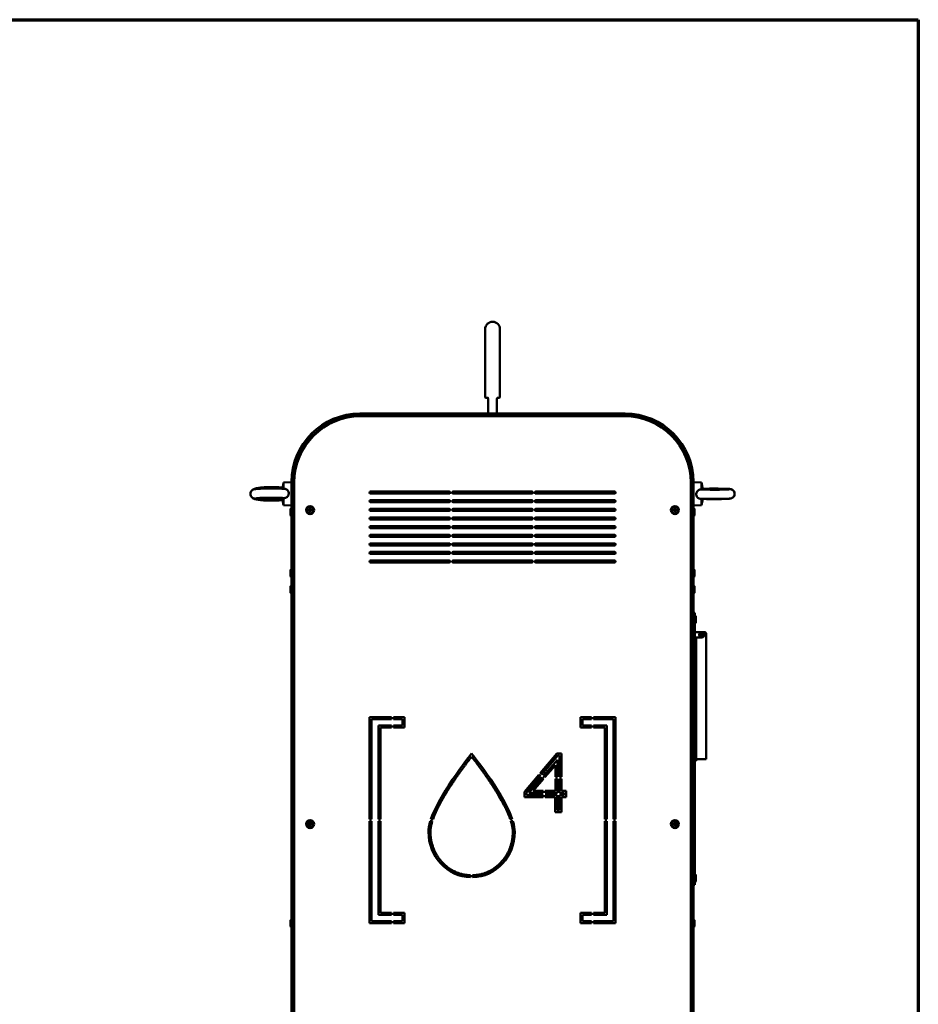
# Model space of a CAD drawing. Header units: millimetres. Extents: x 90 to 4401, y 90 to 14724.
# Tile 17 of 17: x 3010 to 4365, y 1575 to 3060. Entities that reach past the tile are written whole.
import ezdxf

# ---------------------------------------------------------------- set-up
doc = ezdxf.new("R2010")
doc.units = ezdxf.units.MM
doc.header["$LTSCALE"] = 15
doc.layers.add('Cadre (ISO)', color=7, linetype='Continuous', lineweight=70)
doc.layers.add('Visible (ISO)', color=7, linetype='Continuous', lineweight=50)

# ---------------------------------------------------------------- blocks, each defined once
blk = doc.blocks.new('Cadres AQUA4D Border')
at = {"layer": 'Cadre (ISO)'}
for p, q in [((6, 204), (291, 204)), ((291, 204), (291, 6))]:
    blk.add_line(p, q, dxfattribs=at)

msp = doc.modelspace()

# ---------------------------------------------------------------- linework, layer by layer
at = {"layer": 'Visible (ISO)'}
for p, q in [((3711.8, 2593.2), (3711.8, 2491.3)), ((3734.3, 2491.3), (3734.3, 2593.2)), ((3715.1, 2489.8), (3713.3, 2489.8)), ((3715.1, 2489.8), (3715.2, 2489.8)), ((3715.2, 2489.8), (3716, 2489.8)), ((3716.3, 2488.3), (3716.3, 2465.9)), ((3729.8, 2488.3), (3729.8, 2465.9)), ((3730.2, 2489.8), (3730.9, 2489.8)), ((3730.9, 2489.8), (3731.1, 2489.8)), ((3732.8, 2489.8), (3731.1, 2489.8)), ((3523.1, 2465.9), (3923.1, 2465.9)), ((3523.1, 2462.9), (3923.1, 2462.9)), ((3524.1, 2461.9), (3922.1, 2461.9)), ((3716.3, 2462.9), (3716.3, 2461.9)), ((3729.8, 2462.9), (3729.8, 2461.9)), ((3406.2, 2352.7), (3408.1, 2361.8)), ((3408.1, 2361.8), (3420.1, 2362.4)), ((3408.1, 2352.6), (3408.1, 2361.8)), ((3420.1, 2212.9), (3420.1, 2362.9)), ((3423.1, 2212.9), (3423.1, 2362.9)), ((3424.1, 1168.9), (3424.1, 2361.9)), ((4022.1, 2361.9), (4022.1, 1168.9)), ((4023.1, 2362.9), (4023.1, 2212.9)), ((4026.1, 2362.9), (4026.1, 2212.9)), ((4038.1, 2361.8), (4026.1, 2362.4)), ((4038.1, 2361.8), (4038.1, 2351.4)), ((4040.2, 2351.3), (4038.1, 2361.8)), ((3424.1, 2359.9), (3423.1, 2359.9)), ((3539.2, 2348.2), (3657.8, 2348.2)), ((3663.8, 2348.2), (3782.4, 2348.2)), ((3788.4, 2348.2), (3907, 2348.2)), ((4023.1, 2359.9), (4022.1, 2359.9)), ((3405.9, 2338.7), (3408.1, 2328)), ((3408.1, 2328), (3408.1, 2338.6)), ((3657.8, 2345.2), (3539.2, 2345.2)), ((3539.2, 2335.2), (3657.8, 2335.2)), ((3657.8, 2332.2), (3539.2, 2332.2)), ((3782.4, 2345.2), (3663.8, 2345.2)), ((3663.8, 2335.2), (3782.4, 2335.2)), ((3782.4, 2332.2), (3663.8, 2332.2)), ((3907, 2345.2), (3788.4, 2345.2)), ((3788.4, 2335.2), (3907, 2335.2)), ((3907, 2332.2), (3788.4, 2332.2)), ((4038.1, 2337.4), (4038.1, 2328)), ((4040, 2337.3), (4038.1, 2328)), ((3408.1, 2328), (3420.1, 2327.4)), ((3418.5, 2322.4), (3420.1, 2323.4)), ((3418.5, 2312.4), (3418.5, 2322.4)), ((3539.2, 2322.2), (3657.8, 2322.2)), ((3657.8, 2319.2), (3539.2, 2319.2)), ((3663.8, 2322.2), (3782.4, 2322.2)), ((3782.4, 2319.2), (3663.8, 2319.2)), ((3788.4, 2322.2), (3907, 2322.2)), ((3907, 2319.2), (3788.4, 2319.2)), ((4038.1, 2328), (4026.1, 2327.4)), ((4027.7, 2322.4), (4026.1, 2323.4)), ((4027.7, 2322.4), (4027.7, 2312.4)), ((3418.5, 2312.4), (3420.1, 2311.4)), ((3539.2, 2309.2), (3657.8, 2309.2)), ((3657.8, 2306.2), (3539.2, 2306.2)), ((3663.8, 2309.2), (3782.4, 2309.2)), ((3782.4, 2306.2), (3663.8, 2306.2)), ((3788.4, 2309.2), (3907, 2309.2)), ((3907, 2306.2), (3788.4, 2306.2)), ((4027.7, 2312.4), (4026.1, 2311.4)), ((3539.2, 2296.2), (3657.8, 2296.2)), ((3657.8, 2293.2), (3539.2, 2293.2)), ((3663.8, 2296.2), (3782.4, 2296.2)), ((3782.4, 2293.2), (3663.8, 2293.2)), ((3788.4, 2296.2), (3907, 2296.2)), ((3907, 2293.2), (3788.4, 2293.2)), ((3539.2, 2283.2), (3657.8, 2283.2)), ((3657.8, 2280.2), (3539.2, 2280.2)), ((3663.8, 2283.2), (3782.4, 2283.2)), ((3782.4, 2280.2), (3663.8, 2280.2)), ((3788.4, 2283.2), (3907, 2283.2)), ((3907, 2280.2), (3788.4, 2280.2)), ((3539.2, 2270.2), (3657.8, 2270.2)), ((3657.8, 2267.2), (3539.2, 2267.2)), ((3539.2, 2257.2), (3657.8, 2257.2)), ((3663.8, 2270.2), (3782.4, 2270.2)), ((3782.4, 2267.2), (3663.8, 2267.2)), ((3663.8, 2257.2), (3782.4, 2257.2)), ((3788.4, 2270.2), (3907, 2270.2)), ((3907, 2267.2), (3788.4, 2267.2)), ((3788.4, 2257.2), (3907, 2257.2)), ((3657.8, 2254.2), (3539.2, 2254.2)), ((3539.2, 2244.2), (3657.8, 2244.2)), ((3782.4, 2254.2), (3663.8, 2254.2)), ((3663.8, 2244.2), (3782.4, 2244.2)), ((3907, 2254.2), (3788.4, 2254.2)), ((3788.4, 2244.2), (3907, 2244.2)), ((3418.5, 2230.4), (3420.1, 2231.4)), ((3418.5, 2220.4), (3418.5, 2230.4)), ((3657.8, 2241.2), (3539.2, 2241.2)), ((3782.4, 2241.2), (3663.8, 2241.2)), ((3907, 2241.2), (3788.4, 2241.2)), ((4027.7, 2230.4), (4026.1, 2231.4)), ((4027.7, 2230.4), (4027.7, 2220.4)), ((3418.5, 2220.4), (3420.1, 2219.4)), ((3420.1, 2212.9), (3423.1, 2212.9)), ((3423.1, 2212.9), (3420.1, 2212.9)), ((3420.1, 2212.9), (3420.1, 1218.9)), ((3423.1, 1218.9), (3423.1, 2212.9)), ((4023.1, 1218.9), (4023.1, 2212.9)), ((4023.1, 2212.9), (4026.1, 2212.9)), ((4026.1, 2212.9), (4023.1, 2212.9)), ((4027.7, 2220.4), (4026.1, 2219.4)), ((4026.1, 1218.9), (4026.1, 2212.9)), ((3418.5, 2205.4), (3420.1, 2206.4)), ((3418.5, 2195.4), (3418.5, 2205.4)), ((4027.7, 2205.4), (4026.1, 2206.4)), ((4027.7, 2205.4), (4027.7, 2195.4)), ((3418.5, 2195.4), (3420.1, 2194.4)), ((4027.7, 2195.4), (4026.1, 2194.4)), ((4028.1, 2165.4), (4026.1, 2165.4)), ((4028.1, 2165.4), (4028.1, 2160.4)), ((4029.7, 2160.4), (4028.1, 2161.4)), ((4028.1, 1760.4), (4028.1, 2160.4)), ((4029.7, 2160.4), (4029.7, 2150.4)), ((4029.7, 2150.4), (4028.1, 2149.4)), ((4028.1, 2136.4), (4038.6, 2136.4)), ((4038.6, 2128.4), (4028.1, 2128.4)), ((4030.2, 1958.3), (4030.2, 2128.4)), ((4040.2, 2136.4), (4038.6, 2136.4)), ((4042.2, 2136.4), (4040.2, 2136.4)), ((4042.1, 2134.9), (4042.2, 2134.9)), ((4042.2, 2134.1), (4042.2, 2134.4)), ((4045.2, 2131.4), (4042.5, 2131.4)), ((4043.7, 2133.4), (4043.7, 2131.4)), ((4045.2, 2133.4), (4045.2, 2131.4)), ((4045.2, 2131.4), (4045.2, 1944.9)), ((3537.7, 2008.2), (3570.7, 2008.2)), ((3537.7, 1854.3), (3537.7, 2008.2)), ((3540.7, 2005.2), (3540.7, 1854.3)), ((3570.7, 2005.2), (3540.7, 2005.2)), ((3540.7, 2005.2), (3540.7, 2005.2)), ((3540.7, 2005.2), (3540.7, 1854.3)), ((3570.7, 2008.2), (3570.7, 2005.2)), ((3570.7, 2008.2), (3570.7, 2005.2)), ((3573.7, 2005.2), (3573.7, 2008.2)), ((3573.7, 2008.2), (3590.4, 2008.2)), ((3587.4, 2005.2), (3573.7, 2005.2)), ((3587.4, 1995.5), (3587.4, 2005.2)), ((3590.4, 2008.2), (3590.4, 1992.5)), ((3590.4, 2008.2), (3590.4, 1992.5)), ((3855.8, 2008.2), (3872.5, 2008.2)), ((3855.8, 1992.5), (3855.8, 2008.2)), ((3858.8, 2005.2), (3858.8, 1995.5)), ((3872.5, 2005.2), (3858.8, 2005.2)), ((3858.8, 2005.2), (3858.8, 2005.2)), ((3858.8, 2005.2), (3858.8, 1995.5)), ((3872.5, 2008.2), (3872.5, 2005.2)), ((3872.5, 2008.2), (3872.5, 2005.2)), ((3875.5, 2005.2), (3875.5, 2008.2)), ((3875.5, 2008.2), (3908.5, 2008.2)), ((3905.5, 2005.2), (3875.5, 2005.2)), ((3905.5, 1854.3), (3905.5, 2005.2)), ((3908.5, 2008.2), (3908.5, 1854.3)), ((3908.5, 2008.2), (3908.5, 1854.3)), ((3551, 1995.5), (3570.7, 1995.5)), ((3551, 1854.3), (3551, 1995.5)), ((3554, 1992.5), (3554, 1854.3)), ((3570.7, 1992.5), (3554, 1992.5)), ((3554, 1992.5), (3554, 1992.5)), ((3554, 1992.5), (3554, 1854.3)), ((3570.7, 1995.5), (3570.7, 1992.5)), ((3570.7, 1995.5), (3570.7, 1992.5)), ((3573.7, 1995.5), (3587.4, 1995.5)), ((3573.7, 1992.5), (3573.7, 1995.5)), ((3590.4, 1992.5), (3573.7, 1992.5)), ((3872.5, 1992.5), (3855.8, 1992.5)), ((3858.8, 1995.5), (3872.5, 1995.5)), ((3858.8, 1995.5), (3858.8, 1995.5)), ((3872.5, 1995.5), (3872.5, 1992.5)), ((3872.5, 1995.5), (3872.5, 1992.5)), ((3875.5, 1995.5), (3895.2, 1995.5)), ((3875.5, 1992.5), (3875.5, 1995.5)), ((3892.2, 1992.5), (3875.5, 1992.5)), ((3892.2, 1854.3), (3892.2, 1992.5)), ((3895.2, 1995.5), (3895.2, 1854.3)), ((3895.2, 1995.5), (3895.2, 1854.3)), ((3687.2, 1947.6), (3691.6, 1953.1)), ((3691.6, 1948.3), (3689.5, 1945.7)), ((3691.6, 1953.1), (3695.9, 1947.6)), ((3693.6, 1945.8), (3691.6, 1948.3)), ((3795, 1923.5), (3820.2, 1953.1)), ((3821.6, 1950.1), (3797.3, 1921.5)), ((3820.2, 1953.1), (3827.3, 1953.1)), ((3824.3, 1950.1), (3821.6, 1950.1)), ((3824.3, 1917.9), (3824.3, 1950.1)), ((3827.3, 1953.1), (3827.3, 1917.9)), ((4030.2, 1958.4), (4028.1, 1958.4)), ((4030.2, 1958.3), (4030.2, 1955.4)), ((4030.2, 1945.4), (4030.2, 1955.4)), ((4030.2, 1945.4), (4030.2, 1942.4)), ((3799.7, 1919.5), (3820.8, 1943.9)), ((3817.8, 1935.8), (3802, 1917.5)), ((3817.8, 1917.9), (3817.8, 1935.8)), ((3820.8, 1943.9), (3820.8, 1917.9)), ((4030.2, 1942.4), (4028.1, 1942.4)), ((4042.2, 1944.9), (4032.2, 1944.9)), ((4042.2, 1944.9), (4045.2, 1944.9)), ((3771.2, 1895.5), (3793.1, 1921.2)), ((3795.4, 1919.3), (3774.2, 1894.4)), ((3777.7, 1894), (3797.8, 1917.2)), ((3793.1, 1921.2), (3795.4, 1919.3)), ((3797.3, 1921.5), (3795, 1923.5)), ((3797.8, 1917.2), (3800.1, 1915.3)), ((3802, 1917.5), (3799.7, 1919.5)), ((3820.8, 1917.9), (3817.8, 1917.9)), ((3827.3, 1917.9), (3824.3, 1917.9)), ((3658, 1901.4), (3656, 1903.8)), ((3657.7, 1906.4), (3659.7, 1904.1)), ((3661.5, 1906.7), (3659.4, 1909.1)), ((3661.2, 1911.7), (3663.2, 1909.3)), ((3800.1, 1915.3), (3784.3, 1897)), ((3817.8, 1914.9), (3820.8, 1914.9)), ((3817.8, 1897), (3817.8, 1914.9)), ((3820.8, 1914.9), (3820.8, 1894)), ((3824.3, 1914.9), (3827.3, 1914.9)), ((3824.3, 1894), (3824.3, 1914.9)), ((3827.3, 1914.9), (3827.3, 1897)), ((3646.6, 1887.4), (3646.6, 1888.5)), ((3649.4, 1887.4), (3646.6, 1887.4)), ((3647.7, 1890.4), (3651.2, 1890.4)), ((3653.4, 1894), (3649.9, 1894)), ((3651.7, 1897), (3655.2, 1897)), ((3771.2, 1887.4), (3771.2, 1895.5)), ((3799.5, 1887.4), (3771.2, 1887.4)), ((3774.2, 1894.4), (3774.2, 1890.4)), ((3774.2, 1890.4), (3799.5, 1890.4)), ((3799.5, 1894), (3777.7, 1894)), ((3784.3, 1897), (3799.5, 1897)), ((3799.5, 1897), (3799.5, 1894)), ((3799.5, 1890.4), (3799.5, 1887.4)), ((3802.5, 1897), (3817.8, 1897)), ((3802.5, 1894), (3802.5, 1897)), ((3820.8, 1894), (3802.5, 1894)), ((3802.5, 1890.4), (3820.3, 1890.4)), ((3802.5, 1887.4), (3802.5, 1890.4)), ((3817.3, 1887.4), (3802.5, 1887.4)), ((3817.3, 1865), (3817.3, 1887.4)), ((3820.3, 1890.4), (3820.3, 1868)), ((3830.9, 1894), (3824.3, 1894)), ((3824.3, 1890.4), (3830.9, 1890.4)), ((3824.3, 1868), (3824.3, 1890.4)), ((3827.3, 1897), (3833.9, 1897)), ((3833.9, 1887.5), (3827.3, 1887.4)), ((3827.3, 1887.4), (3827.3, 1865)), ((3830.9, 1890.4), (3830.9, 1894)), ((3833.9, 1897), (3833.9, 1887.5)), ((3827.3, 1865), (3817.3, 1865)), ((3820.3, 1868), (3824.3, 1868)), ((3540.7, 1854.3), (3537.7, 1854.3)), ((3537.7, 1851.3), (3540.7, 1851.3)), ((3537.7, 1697.5), (3537.7, 1851.3)), ((3540.7, 1851.3), (3540.7, 1700.5)), ((3540.7, 1851.3), (3540.7, 1700.5)), ((3554, 1854.3), (3551, 1854.3)), ((3551, 1851.3), (3554, 1851.3)), ((3551, 1710.1), (3551, 1851.3)), ((3554, 1851.3), (3554, 1713.1)), ((3554, 1851.3), (3554, 1713.1)), ((3629.3, 1851.3), (3632.5, 1851.3)), ((3633.5, 1854.3), (3630.3, 1854.3)), ((3752.8, 1854.3), (3749.7, 1854.3)), ((3750.7, 1851.3), (3753.8, 1851.3)), ((3895.2, 1854.3), (3892.2, 1854.3)), ((3895.2, 1854.3), (3892.2, 1854.3)), ((3892.2, 1851.3), (3895.2, 1851.3)), ((3892.2, 1713.1), (3892.2, 1851.3)), ((3895.2, 1851.3), (3895.2, 1710.1)), ((3895.2, 1851.3), (3895.2, 1710.1)), ((3908.5, 1854.3), (3905.5, 1854.3)), ((3908.5, 1854.3), (3905.5, 1854.3)), ((3905.5, 1851.3), (3908.5, 1851.3)), ((3905.5, 1700.5), (3905.5, 1851.3)), ((3908.5, 1851.3), (3908.5, 1697.5)), ((3908.5, 1851.3), (3908.5, 1697.5)), ((3690.1, 1769.6), (3690.1, 1766.6)), ((3693.1, 1766.6), (3693.1, 1769.6)), ((4029.7, 1770.4), (4028.1, 1771.4)), ((4029.7, 1770.4), (4029.7, 1760.4)), ((4026.1, 1755.4), (4028.1, 1755.4)), ((4028.1, 1760.4), (4028.1, 1755.4)), ((4029.7, 1760.4), (4028.1, 1759.4)), ((3570.7, 1710.1), (3551, 1710.1)), ((3554, 1713.1), (3570.7, 1713.1)), ((3554, 1713.1), (3554, 1713.1)), ((3570.7, 1713.1), (3570.7, 1710.1)), ((3570.7, 1713.1), (3570.7, 1710.1)), ((3573.7, 1710.1), (3573.7, 1713.1)), ((3573.7, 1713.1), (3590.4, 1713.1)), ((3587.4, 1710.1), (3573.7, 1710.1)), ((3587.4, 1700.5), (3587.4, 1710.1)), ((3590.4, 1713.1), (3590.4, 1697.5)), ((3590.4, 1713.1), (3590.4, 1697.5)), ((3855.8, 1713.1), (3872.5, 1713.1)), ((3855.8, 1697.5), (3855.8, 1713.1)), ((3858.8, 1710.1), (3858.8, 1700.5)), ((3872.5, 1710.1), (3858.8, 1710.1)), ((3858.8, 1710.1), (3858.8, 1710.1)), ((3858.8, 1710.1), (3858.8, 1700.5)), ((3872.5, 1713.1), (3872.5, 1710.1)), ((3872.5, 1713.1), (3872.5, 1710.1)), ((3875.5, 1710.1), (3875.5, 1713.1)), ((3875.5, 1713.1), (3892.2, 1713.1)), ((3895.2, 1710.1), (3875.5, 1710.1)), ((3418.5, 1702.1), (3420.1, 1703.1)), ((3418.5, 1692.1), (3418.5, 1702.1)), ((3570.7, 1697.5), (3537.7, 1697.5)), ((3540.7, 1700.5), (3570.7, 1700.5)), ((3540.7, 1700.5), (3540.7, 1700.5)), ((3570.7, 1700.5), (3570.7, 1697.5)), ((3570.7, 1700.5), (3570.7, 1697.5)), ((3573.7, 1700.5), (3587.4, 1700.5)), ((3573.7, 1697.5), (3573.7, 1700.5)), ((3590.4, 1697.5), (3573.7, 1697.5)), ((3872.5, 1697.5), (3855.8, 1697.5)), ((3858.8, 1700.5), (3872.5, 1700.5)), ((3858.8, 1700.5), (3858.8, 1700.5)), ((3872.5, 1700.5), (3872.5, 1697.5)), ((3872.5, 1700.5), (3872.5, 1697.5)), ((3875.5, 1700.5), (3905.5, 1700.5)), ((3875.5, 1697.5), (3875.5, 1700.5)), ((3908.5, 1697.5), (3875.5, 1697.5)), ((4027.7, 1702.1), (4026.1, 1703.1)), ((4027.7, 1702.1), (4027.7, 1692.1)), ((3418.5, 1692.1), (3420.1, 1691.1)), ((4027.7, 1692.1), (4026.1, 1691.1))]:
    msp.add_line(p, q, dxfattribs=at)
for centre, radius in [((3448.1, 2320.4), 6), ((3448.1, 2320.4), 5), ((3448.1, 2320.4), 1.8), ((3448.1, 2320.4), 1.5), ((3998.1, 2320.4), 6), ((3998.1, 2320.4), 5), ((3998.1, 2320.4), 1.8), ((3998.1, 2320.4), 1.5), ((4037.7, 2132.4), 3.17), ((4037.7, 2132.4), 0.96), ((3448.1, 1846.9), 6), ((3448.1, 1846.9), 5), ((3448.1, 1846.9), 1.8), ((3448.1, 1846.9), 1.5), ((3998.1, 1846.9), 6), ((3998.1, 1846.9), 5), ((3998.1, 1846.9), 1.8), ((3998.1, 1846.9), 1.5)]:
    msp.add_circle(centre, radius, dxfattribs=at)
for centre, radius, start, end in [((3723.1, 2593.2), 11.2, 0, 180), ((3713.3, 2491.3), 1.5, 180, 270), ((3714.8, 2488.3), 1.5, 0, 90), ((3731.3, 2488.3), 1.5, 90, 180), ((3732.8, 2491.3), 1.5, 270, 0), ((3523.1, 2362.9), 103, 90, 180), ((3923.1, 2362.9), 103, 0, 90), ((3523.1, 2362.9), 100, 90, 180), ((3524.1, 2361.9), 100, 90, 180), ((3922.1, 2361.9), 100, 0, 90), ((3923.1, 2362.9), 100, 0, 90), ((3539.2, 2346.7), 1.5, 90, 270), ((3657.8, 2346.7), 1.5, 270, 90), ((3657.8, 2346.7), 1.5, 270, 90), ((3663.8, 2346.7), 1.5, 90, 270), ((3663.8, 2346.7), 1.5, 90, 270), ((3782.4, 2346.7), 1.5, 270, 90), ((3788.4, 2346.7), 1.5, 90, 270), ((3788.4, 2346.7), 1.5, 90, 270), ((3907, 2346.7), 1.5, 270, 90), ((3907, 2346.7), 1.5, 270, 90), ((3539.2, 2333.7), 1.5, 90, 270), ((3657.8, 2333.7), 1.5, 270, 90), ((3657.8, 2333.7), 1.5, 270, 90), ((3663.8, 2333.7), 1.5, 90, 270), ((3663.8, 2333.7), 1.5, 90, 270), ((3782.4, 2333.7), 1.5, 270, 90), ((3788.4, 2333.7), 1.5, 90, 270), ((3788.4, 2333.7), 1.5, 90, 270), ((3907, 2333.7), 1.5, 270, 90), ((3907, 2333.7), 1.5, 270, 90), ((3539.2, 2320.7), 1.5, 90, 270), ((3657.8, 2320.7), 1.5, 270, 90), ((3657.8, 2320.7), 1.5, 270, 90), ((3663.8, 2320.7), 1.5, 90, 270), ((3663.8, 2320.7), 1.5, 90, 270), ((3782.4, 2320.7), 1.5, 270, 90), ((3788.4, 2320.7), 1.5, 90, 270), ((3788.4, 2320.7), 1.5, 90, 270), ((3907, 2320.7), 1.5, 270, 90), ((3907, 2320.7), 1.5, 270, 90), ((3539.2, 2307.7), 1.5, 90, 270), ((3657.8, 2307.7), 1.5, 270, 90), ((3657.8, 2307.7), 1.5, 270, 90), ((3663.8, 2307.7), 1.5, 90, 270), ((3663.8, 2307.7), 1.5, 90, 270), ((3782.4, 2307.7), 1.5, 270, 90), ((3788.4, 2307.7), 1.5, 90, 270), ((3788.4, 2307.7), 1.5, 90, 270), ((3907, 2307.7), 1.5, 270, 90), ((3907, 2307.7), 1.5, 270, 90), ((3539.2, 2294.7), 1.5, 90, 270), ((3657.8, 2294.7), 1.5, 270, 90), ((3657.8, 2294.7), 1.5, 270, 90), ((3663.8, 2294.7), 1.5, 90, 270), ((3663.8, 2294.7), 1.5, 90, 270), ((3782.4, 2294.7), 1.5, 270, 90), ((3788.4, 2294.7), 1.5, 90, 270), ((3788.4, 2294.7), 1.5, 90, 270), ((3907, 2294.7), 1.5, 270, 90), ((3907, 2294.7), 1.5, 270, 90), ((3539.2, 2281.7), 1.5, 90, 270), ((3657.8, 2281.7), 1.5, 270, 90), ((3657.8, 2281.7), 1.5, 270, 90), ((3663.8, 2281.7), 1.5, 90, 270), ((3663.8, 2281.7), 1.5, 90, 270), ((3782.4, 2281.7), 1.5, 270, 90), ((3788.4, 2281.7), 1.5, 90, 270), ((3788.4, 2281.7), 1.5, 90, 270), ((3907, 2281.7), 1.5, 270, 90), ((3907, 2281.7), 1.5, 270, 90), ((3539.2, 2268.7), 1.5, 90, 270), ((3539.2, 2255.7), 1.5, 90, 270), ((3657.8, 2268.7), 1.5, 270, 90), ((3657.8, 2268.7), 1.5, 270, 90), ((3657.8, 2255.7), 1.5, 270, 90), ((3657.8, 2255.7), 1.5, 270, 90), ((3663.8, 2268.7), 1.5, 90, 270), ((3663.8, 2268.7), 1.5, 90, 270), ((3663.8, 2255.7), 1.5, 90, 270), ((3663.8, 2255.7), 1.5, 90, 270), ((3782.4, 2268.7), 1.5, 270, 90), ((3782.4, 2255.7), 1.5, 270, 90), ((3788.4, 2268.7), 1.5, 90, 270), ((3788.4, 2268.7), 1.5, 90, 270), ((3788.4, 2255.7), 1.5, 90, 270), ((3788.4, 2255.7), 1.5, 90, 270), ((3907, 2268.7), 1.5, 270, 90), ((3907, 2268.7), 1.5, 270, 90), ((3907, 2255.7), 1.5, 270, 90), ((3907, 2255.7), 1.5, 270, 90), ((3539.2, 2242.7), 1.5, 90, 270), ((3657.8, 2242.7), 1.5, 270, 90), ((3657.8, 2242.7), 1.5, 270, 90), ((3663.8, 2242.7), 1.5, 90, 270), ((3663.8, 2242.7), 1.5, 90, 270), ((3782.4, 2242.7), 1.5, 270, 90), ((3788.4, 2242.7), 1.5, 90, 270), ((3788.4, 2242.7), 1.5, 90, 270), ((3907, 2242.7), 1.5, 270, 90), ((3907, 2242.7), 1.5, 270, 90), ((4038.6, 2132.4), 4, 270, 90), ((4040.2, 2134.4), 2, 0, 90), ((4042.2, 2133.4), 3, 0, 90), ((4042.2, 2133.4), 1.5, 0, 90), ((4032.2, 1946.9), 2, 180, 270)]:
    msp.add_arc(centre, radius, start, end, dxfattribs=at)
for points, knots in [([(3716.1, 2489.8), (3716.1, 2489.8), (3716.1, 2489.8), (3716.1, 2489.8), (3716.1, 2489.8), (3716.1, 2489.8), (3716.1, 2489.8), (3716.1, 2489.8), (3716.1, 2489.8), (3716.1, 2489.8), (3716.1, 2489.8), (3716, 2489.8), (3716, 2489.8), (3716, 2489.8), (3716, 2489.8), (3716, 2489.8)], [0.0197518, 0.0197518, 0.0197518, 0.0197518, 0.0216186, 0.0216186, 0.02513636, 0.02513636, 0.02894676, 0.02894676, 0.0312298, 0.0312298, 0.03356563, 0.03356563, 0.03933015, 0.03933015, 0.0412115, 0.0412115, 0.0412115, 0.0412115]), ([(3730.2, 2489.8), (3730.2, 2489.8), (3730.2, 2489.8), (3730.1, 2489.8), (3730.1, 2489.8), (3730.1, 2489.8), (3730.1, 2489.8), (3730.1, 2489.8), (3730.1, 2489.8), (3730.1, 2489.8), (3730.1, 2489.8), (3730.1, 2489.8), (3730.1, 2489.8), (3730.1, 2489.8)], [0, 0, 0, 0, 0.00229901, 0.00229901, 0.00950802, 0.00950802, 0.01357053, 0.01357053, 0.0172453, 0.0172453, 0.02090101, 0.02090101, 0.02141919, 0.02141919, 0.02141919, 0.02141919]), ([(3406.5, 2354.2), (3405.2, 2354.3), (3403.7, 2354.5), (3399.6, 2354.8), (3396.8, 2354.9), (3391.2, 2355), (3388.3, 2355), (3382.8, 2354.9), (3380.1, 2354.8), (3375, 2354.4), (3372.6, 2354.2), (3368.2, 2353.6), (3366.3, 2353.2), (3363.7, 2352.3), (3362.9, 2352.1), (3361.6, 2351.3), (3361.1, 2351), (3360, 2350), (3359.3, 2349.2), (3358.4, 2347.3), (3358.2, 2346.3), (3358, 2344.5), (3358.2, 2343.6), (3358.6, 2342), (3359, 2341.3), (3359.8, 2340), (3360.3, 2339.6), (3361.3, 2338.6), (3361.8, 2338.3), (3363.2, 2337.5), (3364, 2337.3), (3366.4, 2336.5), (3368.2, 2336.2), (3372.6, 2335.5), (3375.3, 2335.3), (3380.8, 2334.9), (3383.6, 2334.8), (3389.3, 2334.7), (3392.1, 2334.7), (3397.6, 2334.9), (3400.3, 2335), (3404.1, 2335.3), (3405.3, 2335.4), (3406.5, 2335.6)], [0.850792, 0.850792, 0.850792, 0.850792, 1.055998, 1.055998, 1.397555, 1.397555, 1.729925, 1.729925, 2.062154, 2.062154, 2.40256, 2.40256, 2.782169, 2.782169, 2.932352, 2.932352, 3.000494, 3.000494, 3.081785, 3.081785, 3.134061, 3.134061, 3.178601, 3.178601, 3.226168, 3.226168, 3.285269, 3.285269, 3.367908, 3.367908, 3.527074, 3.527074, 3.867779, 3.867779, 4.250727, 4.250727, 4.58983, 4.58983, 4.921756, 4.921756, 5.254547, 5.254547, 5.432393, 5.432393, 5.432393, 5.432393]), ([(3406.2, 2337.1), (3405.1, 2337), (3403.9, 2337), (3400.4, 2336.9), (3397.8, 2336.9), (3392.6, 2336.8), (3389.8, 2336.8), (3384.5, 2336.8), (3381.9, 2336.9), (3377, 2336.9), (3374.7, 2337), (3370.6, 2337.2), (3368.8, 2337.3), (3366.5, 2337.5), (3365.8, 2337.5), (3364.6, 2337.7), (3364.2, 2337.8), (3363.4, 2338), (3363.1, 2338.1), (3362.3, 2338.4), (3361.8, 2338.6), (3360.7, 2339.4), (3360.1, 2339.8), (3359, 2341.3), (3358.5, 2342.2), (3358.1, 2343.9), (3358, 2344.8), (3358.2, 2346.3), (3358.4, 2347), (3358.9, 2348.3), (3359.3, 2348.9), (3360.1, 2349.9), (3360.5, 2350.2), (3361.4, 2350.9), (3361.7, 2351.1), (3362.4, 2351.4), (3362.7, 2351.5), (3363.3, 2351.7), (3363.6, 2351.8), (3364.5, 2352), (3365, 2352.1), (3367, 2352.3), (3368.8, 2352.5), (3373, 2352.7), (3375.3, 2352.7), (3380.2, 2352.9), (3382.8, 2352.9), (3388.1, 2352.9), (3390.8, 2352.9), (3396.1, 2352.9), (3398.7, 2352.9), (3403.5, 2352.8), (3405.7, 2352.7), (3408.2, 2352.6), (3408.7, 2352.5), (3409.2, 2352.5)], [0.840228, 0.840228, 0.840228, 0.840228, 1.015072, 1.015072, 1.343391, 1.343391, 1.667903, 1.667903, 1.991967, 1.991967, 2.318074, 2.318074, 2.653035, 2.653035, 2.853145, 2.853145, 2.976894, 2.976894, 3.031604, 3.031604, 3.078832, 3.078832, 3.110166, 3.110166, 3.13088, 3.13088, 3.145786, 3.145786, 3.159991, 3.159991, 3.176479, 3.176479, 3.198524, 3.198524, 3.22835, 3.22835, 3.26561, 3.26561, 3.322499, 3.322499, 3.469059, 3.469059, 3.877132, 3.877132, 4.218119, 4.218119, 4.545271, 4.545271, 4.869526, 4.869526, 5.193747, 5.193747, 5.520689, 5.520689, 5.616568, 5.616568, 5.616568, 5.616568]), ([(3409.2, 2352.5), (3409.9, 2352.5), (3410.6, 2352.4), (3412.1, 2351.9), (3412.9, 2351.5), (3414.2, 2350.4), (3414.7, 2349.7), (3415.5, 2348.2), (3415.8, 2347.4), (3416, 2345.6), (3415.9, 2344.7), (3415.5, 2342.9), (3415.1, 2342.1), (3414.1, 2340.7), (3413.5, 2340.1), (3412.1, 2339.2), (3411.3, 2338.9), (3409.7, 2338.6), (3408.9, 2338.5), (3408.1, 2338.6)], [0.114953, 0.114953, 0.114953, 0.114953, 0.327328, 0.327328, 0.60163, 0.60163, 0.865103, 0.865103, 1.134426, 1.134426, 1.407768, 1.407768, 1.680591, 1.680591, 1.947033, 1.947033, 2.198039, 2.198039, 2.44213, 2.44213, 2.44213, 2.44213]), ([(4037.1, 2337.4), (4036.4, 2337.5), (4035.6, 2337.6), (4034, 2338.1), (4033.3, 2338.5), (4032, 2339.6), (4031.4, 2340.2), (4030.7, 2341.8), (4030.4, 2342.6), (4030.2, 2344.4), (4030.3, 2345.3), (4030.7, 2347.1), (4031.1, 2347.9), (4032.1, 2349.3), (4032.7, 2349.9), (4034.1, 2350.8), (4034.9, 2351.1), (4036.4, 2351.4), (4037.2, 2351.4), (4037.9, 2351.4)], [0.095746, 0.095746, 0.095746, 0.095746, 0.327328, 0.327328, 0.60163, 0.60163, 0.865103, 0.865103, 1.134426, 1.134426, 1.407768, 1.407768, 1.680591, 1.680591, 1.947033, 1.947033, 2.198039, 2.198039, 2.428163, 2.428163, 2.428163, 2.428163]), ([(4040, 2352.4), (4041.1, 2352.4), (4042.2, 2352.5), (4045.7, 2352.5), (4048.2, 2352.6), (4053.4, 2352.6), (4056.1, 2352.6), (4061.4, 2352.6), (4064, 2352.6), (4068.9, 2352.5), (4071.2, 2352.5), (4075.2, 2352.4), (4077, 2352.3), (4079.9, 2352.1), (4080.6, 2352.2), (4082.5, 2351.8), (4082.7, 2351.7), (4083.3, 2351.5), (4083.7, 2351.4), (4084.7, 2350.9), (4085.2, 2350.6), (4086.2, 2349.6), (4086.5, 2349.3), (4087.2, 2348.3), (4087.7, 2347.5), (4088.1, 2345.7), (4088.1, 2344.9), (4088, 2343.4), (4087.8, 2342.7), (4087.2, 2341.4), (4086.9, 2340.9), (4086, 2339.9), (4085.6, 2339.5), (4084.8, 2338.9), (4084.4, 2338.7), (4083.7, 2338.3), (4083.4, 2338.2), (4082.9, 2338.1), (4082.7, 2338), (4082.2, 2337.9), (4081.9, 2337.8), (4080.8, 2337.7), (4080, 2337.6), (4077.4, 2337.5), (4075.4, 2337.4), (4070.9, 2337.3), (4068.6, 2337.2), (4063.6, 2337.2), (4061, 2337.2), (4055.7, 2337.1), (4053, 2337.1), (4047.8, 2337.2), (4045.4, 2337.2), (4040.9, 2337.3), (4038.8, 2337.4), (4037.1, 2337.4)], [3.979943, 3.979943, 3.979943, 3.979943, 4.151288, 4.151288, 4.477043, 4.477043, 4.800152, 4.800152, 5.122915, 5.122915, 5.446997, 5.446997, 5.776728, 5.776728, 6.143025, 6.143025, 6.187561, 6.187561, 6.226549, 6.226549, 6.253087, 6.253087, 6.262193, 6.262193, 6.276285, 6.276285, 6.28634, 6.28634, 6.295991, 6.295991, 6.307276, 6.307276, 6.322698, 6.322698, 6.345009, 6.345009, 6.372399, 6.372399, 6.407951, 6.407951, 6.473297, 6.473297, 6.748464, 6.748464, 7.130335, 7.130335, 7.459707, 7.459707, 7.783664, 7.783664, 8.106408, 8.106408, 8.42958, 8.42958, 8.753902, 8.753902, 8.753902, 8.753902]), ([(4079.6, 2351.7), (4079.6, 2351.7), (4079.5, 2351.6), (4079.3, 2351.6), (4078.9, 2351.6), (4077.7, 2351.5), (4076.6, 2351.5), (4073.8, 2351.4), (4071.9, 2351.3), (4067.8, 2351.2), (4065.4, 2351.2), (4060.5, 2351.1), (4057.9, 2351.1), (4052.8, 2351.1), (4050.2, 2351.2), (4045.5, 2351.2), (4043.2, 2351.3), (4040, 2351.3), (4038.9, 2351.4), (4037.9, 2351.4)], [6.4864, 6.4864, 6.4864, 6.4864, 6.544725, 6.544725, 6.708792, 6.708792, 6.970308, 6.970308, 7.273982, 7.273982, 7.588007, 7.588007, 7.904784, 7.904784, 8.222056, 8.222056, 8.538296, 8.538296, 8.734451, 8.734451, 8.734451, 8.734451]), ([(4040, 2352.5), (4041.1, 2352.5), (4042.2, 2352.6), (4045.7, 2352.6), (4048.3, 2352.7), (4053.5, 2352.7), (4056.2, 2352.7), (4061.5, 2352.7), (4064.1, 2352.7), (4069, 2352.6), (4071.3, 2352.6), (4075.4, 2352.4), (4077.1, 2352.4), (4080.1, 2352.2), (4080.6, 2352.3), (4083, 2351.7), (4083.2, 2351.6), (4083.7, 2351.4), (4084.1, 2351.2), (4085.2, 2350.6), (4085.8, 2350.2), (4087, 2348.7), (4087.5, 2347.9), (4088, 2346.1), (4088.1, 2345.3), (4088, 2343.7), (4087.9, 2343), (4087.4, 2341.7), (4087, 2341.1), (4086.2, 2340.1), (4085.8, 2339.7), (4084.9, 2339), (4084.6, 2338.8), (4083.8, 2338.4), (4083.6, 2338.3), (4083, 2338.1), (4082.8, 2338), (4082.2, 2337.9), (4081.9, 2337.8), (4080.3, 2337.6), (4079.1, 2337.5), (4075.5, 2337.3), (4073.5, 2337.2), (4068.9, 2337.1), (4066.4, 2337.1), (4061.3, 2337), (4058.6, 2337), (4053.2, 2337), (4050.6, 2337), (4045.6, 2337.1), (4043.2, 2337.2), (4040.7, 2337.2), (4040.3, 2337.2), (4040, 2337.2)], [3.980619, 3.980619, 3.980619, 3.980619, 4.153138, 4.153138, 4.47982, 4.47982, 4.803434, 4.803434, 5.126661, 5.126661, 5.451457, 5.451457, 5.783001, 5.783001, 6.160194, 6.160194, 6.189797, 6.189797, 6.227742, 6.227742, 6.255383, 6.255383, 6.273134, 6.273134, 6.285211, 6.285211, 6.296405, 6.296405, 6.309147, 6.309147, 6.326128, 6.326128, 6.350213, 6.350213, 6.38012, 6.38012, 6.419796, 6.419796, 6.49533, 6.49533, 6.877451, 6.877451, 7.229764, 7.229764, 7.557757, 7.557757, 7.88168, 7.88168, 8.204847, 8.204847, 8.529119, 8.529119, 8.585752, 8.585752, 8.585752, 8.585752]), ([(3367, 2338.2), (3367, 2338.2), (3367, 2338.2), (3367.2, 2338.3), (3367.4, 2338.3), (3368.4, 2338.4), (3369.3, 2338.5), (3371.8, 2338.6), (3373.5, 2338.7), (3377.3, 2338.8), (3379.6, 2338.8), (3384.4, 2338.9), (3386.9, 2338.9), (3392, 2338.9), (3394.5, 2338.9), (3399.4, 2338.9), (3401.7, 2338.8), (3405.3, 2338.7), (3406.8, 2338.6), (3408.1, 2338.6)], [3.371337, 3.371337, 3.371337, 3.371337, 3.410966, 3.410966, 3.55338, 3.55338, 3.788576, 3.788576, 4.08099, 4.08099, 4.390976, 4.390976, 4.705877, 4.705877, 5.021907, 5.021907, 5.336899, 5.336899, 5.590704, 5.590704, 5.590704, 5.590704]), ([(3689.5, 1945.7), (3689.5, 1945.7), (3689.4, 1945.5), (3689.1, 1945.2), (3688.7, 1944.6), (3688.1, 1943.9), (3687.1, 1942.6), (3685.9, 1941.1), (3684.2, 1938.9), (3682.7, 1936.8), (3680.6, 1934), (3678.7, 1931.5), (3676.2, 1928.1), (3674.1, 1925.2), (3671.4, 1921.3), (3669.1, 1918.1), (3666.2, 1913.8), (3663.3, 1909.5), (3660.9, 1905.8), (3659.7, 1904)], [3.0284341, 3.0284341, 3.0284341, 3.0284341, 3.068916, 3.1093979, 3.1296389, 3.1903617, 3.2308436, 3.3118075, 3.3522894, 3.4332532, 3.4737351, 3.554699, 3.5951809, 3.6761447, 3.7166266, 3.7975904, 3.8380723, 3.9190362, 4, 4, 4, 4]), ([(3723.5, 1904), (3722.3, 1905.9), (3719.8, 1909.6), (3716.8, 1914.1), (3713.8, 1918.4), (3711.5, 1921.7), (3708.7, 1925.6), (3706.5, 1928.6), (3704, 1932), (3702.2, 1934.5), (3700, 1937.4), (3698.5, 1939.4), (3697, 1941.4), (3696.1, 1942.5), (3695.4, 1943.5), (3694.9, 1944), (3694.5, 1944.6), (3694.3, 1944.9), (3694.1, 1945.1), (3694, 1945.3), (3693.8, 1945.4), (3693.7, 1945.5), (3693.7, 1945.6), (3693.6, 1945.7), (3693.6, 1945.7), (3693.6, 1945.7), (3693.6, 1945.8), (3693.6, 1945.8), (3693.6, 1945.8), (3693.6, 1945.8)], [0.0000001, 0.0000001, 0.0000001, 0.0000001, 0.0829385, 0.1658769, 0.2073461, 0.2902846, 0.3317538, 0.4146922, 0.4561614, 0.5390999, 0.5805691, 0.6635075, 0.7049767, 0.7671805, 0.7879151, 0.8293844, 0.850119, 0.8812209, 0.8915882, 0.9123228, 0.9226901, 0.9434247, 0.953792, 0.969343, 0.9745266, 0.9823021, 0.9848939, 0.9900776, 0.9952612, 0.9952612, 0.9952612, 0.9952612]), ([(3659.7, 1904), (3656.3, 1898.8), (3650.1, 1888.8), (3643.8, 1877.4), (3639.1, 1868), (3636.5, 1862.1), (3634.6, 1857.3), (3633.8, 1855.4), (3633.5, 1854.3)], [4.0000013, 4.0000013, 4.0000013, 4.0000013, 4.1666679, 4.3333345, 4.4166678, 4.5416678, 4.5833344, 4.6335512, 4.6335512, 4.6335512, 4.6335512]), ([(3749.7, 1854.3), (3749.3, 1855.4), (3748.6, 1857.3), (3746.7, 1862.1), (3744.1, 1868), (3739.3, 1877.4), (3733, 1888.8), (3726.8, 1898.8), (3723.5, 1904)], [7.3664493, 7.3664493, 7.3664493, 7.3664493, 7.4166668, 7.4583335, 7.5833334, 7.6666667, 7.8333333, 7.9999999, 7.9999999, 7.9999999, 7.9999999]), ([(3796.7, 1887.4), (3796.4, 1887.9), (3795.8, 1888.9), (3795.2, 1889.9), (3795, 1890.4)], [-4.18592272, -4.18592272, -4.18592272, -4.18592272, -4.1666679, -4.15089772, -4.15089772, -4.15089772, -4.15089772]), ([(3690.1, 1766.6), (3654.9, 1767.4), (3626.5, 1797.8), (3626.5, 1835), (3626.5, 1839.7), (3627.4, 1845.1), (3629.3, 1851.3)], [6.013972, 6.013972, 6.013972, 6.013972, 7, 7, 7, 7.302951, 7.302951, 7.302951, 7.302951]), ([(3632.5, 1851.3), (3632.3, 1850.8), (3632, 1849.9), (3631.6, 1848.3), (3631.3, 1847.2), (3631, 1846), (3630.8, 1845.2), (3630.6, 1844.3), (3630.4, 1843.6), (3630.3, 1842.7), (3630.1, 1842), (3630, 1841.2), (3629.9, 1840.6), (3629.9, 1840.1), (3629.8, 1839.8), (3629.8, 1839.4), (3629.7, 1839), (3629.7, 1838.6), (3629.7, 1838.3), (3629.6, 1837.9), (3629.6, 1837.7), (3629.6, 1837.5), (3629.6, 1837.3), (3629.6, 1837.1), (3629.6, 1836.9), (3629.5, 1836.8), (3629.5, 1836.6), (3629.5, 1836.4), (3629.5, 1836.3), (3629.5, 1836.1), (3629.5, 1835.9), (3629.5, 1835.7), (3629.5, 1835.6), (3629.5, 1835.4), (3629.5, 1835.2), (3629.5, 1835.2), (3629.5, 1834.7), (3629.5, 1834.3), (3629.5, 1833.9), (3629.5, 1833.5), (3629.5, 1833.1), (3629.5, 1832.6), (3629.6, 1832.3), (3629.6, 1831.8), (3629.6, 1831.4), (3629.6, 1831), (3629.6, 1830.6), (3629.7, 1830), (3629.7, 1829.5), (3629.8, 1828.6), (3629.9, 1827.9), (3630, 1827), (3630, 1826.3), (3630.2, 1825.2), (3630.4, 1824.1), (3630.6, 1822.5), (3630.9, 1821.1), (3631.3, 1819.3), (3631.6, 1817.9), (3632.2, 1815.8), (3632.8, 1813.8), (3633.9, 1810.8), (3634.9, 1808.2), (3636.4, 1805), (3637.7, 1802.5), (3639.4, 1799.5), (3640.9, 1797.2), (3642.9, 1794.4), (3644.6, 1792.2), (3647.3, 1789.1), (3650.1, 1786.2), (3654.7, 1782.2), (3659.1, 1779.1), (3664.4, 1776.1), (3668.1, 1774.4), (3671.9, 1772.9), (3674.5, 1772.1), (3677.4, 1771.2), (3679.4, 1770.8), (3681.5, 1770.4), (3682.8, 1770.2), (3684.6, 1770), (3685.9, 1769.8), (3687.5, 1769.7), (3688.6, 1769.6), (3689.5, 1769.6), (3689.9, 1769.6), (3690.1, 1769.6)], [4.682417, 4.682417, 4.682417, 4.682417, 4.708334, 4.729168, 4.760418, 4.770834, 4.791668, 4.802084, 4.822918, 4.833334, 4.854168, 4.864584, 4.880209, 4.885418, 4.895834, 4.901043, 4.911459, 4.916668, 4.927084, 4.932293, 4.940105, 4.942709, 4.947918, 4.950522, 4.95573, 4.958334, 4.963543, 4.966147, 4.971355, 4.973959, 4.979168, 4.981772, 4.98698, 4.989584, 4.994793, 4.997397, 5.002605, 5.005209, 5.010418, 5.013022, 5.01823, 5.020834, 5.026043, 5.028647, 5.033855, 5.036459, 5.041668, 5.044272, 5.052084, 5.057293, 5.067709, 5.072918, 5.083334, 5.088543, 5.104168, 5.114584, 5.135418, 5.145834, 5.166668, 5.177084, 5.208334, 5.229168, 5.270834, 5.291668, 5.333334, 5.354167, 5.395834, 5.416667, 5.458334, 5.479167, 5.541667, 5.583334, 5.666667, 5.708334, 5.770834, 5.791667, 5.833334, 5.854167, 5.885417, 5.895834, 5.916667, 5.927084, 5.947917, 5.958334, 5.973959, 5.979167, 5.985324, 5.985324, 5.985324, 5.985324]), ([(3753.8, 1851.3), (3755.7, 1845.1), (3756.6, 1839.7), (3756.6, 1835), (3756.6, 1797.8), (3728.3, 1767.4), (3693.1, 1766.6)], [4.697049, 4.697049, 4.697049, 4.697049, 5, 5, 5, 5.986028, 5.986028, 5.986028, 5.986028]), ([(3693.1, 1769.6), (3693.3, 1769.6), (3693.7, 1769.6), (3694.6, 1769.6), (3695.6, 1769.7), (3697.2, 1769.8), (3698.6, 1770), (3700.3, 1770.2), (3701.7, 1770.4), (3703.7, 1770.8), (3705.7, 1771.2), (3708.7, 1772.1), (3711.3, 1772.9), (3715.1, 1774.4), (3718.7, 1776.1), (3724, 1779.1), (3728.4, 1782.2), (3733, 1786.2), (3735.9, 1789.1), (3738.6, 1792.2), (3740.3, 1794.4), (3742.3, 1797.2), (3743.7, 1799.5), (3745.5, 1802.5), (3746.8, 1805), (3748.1, 1807.9), (3748.9, 1809.8), (3749.6, 1811.8), (3750.1, 1813.1), (3750.6, 1814.8), (3751, 1816.2), (3751.5, 1817.9), (3751.9, 1819.3), (3752.2, 1820.9), (3752.4, 1822), (3752.6, 1823), (3752.7, 1823.7), (3752.9, 1824.6), (3753, 1825.4), (3753.1, 1826.3), (3753.2, 1827), (3753.3, 1827.8), (3753.3, 1828.4), (3753.4, 1828.9), (3753.4, 1829.3), (3753.4, 1829.8), (3753.5, 1830.1), (3753.5, 1830.6), (3753.5, 1831), (3753.6, 1831.4), (3753.6, 1831.8), (3753.6, 1832.3), (3753.6, 1832.6), (3753.6, 1833.1), (3753.6, 1833.5), (3753.6, 1834), (3753.6, 1834.3), (3753.6, 1835), (3753.6, 1835), (3753.6, 1835.2), (3753.6, 1835.4), (3753.6, 1835.6), (3753.6, 1835.7), (3753.6, 1835.9), (3753.6, 1836.1), (3753.6, 1836.3), (3753.6, 1836.4), (3753.6, 1836.6), (3753.6, 1836.8), (3753.6, 1837), (3753.6, 1837.2), (3753.5, 1837.6), (3753.5, 1837.9), (3753.5, 1838.3), (3753.5, 1838.6), (3753.4, 1839.1), (3753.3, 1839.6), (3753.2, 1840.4), (3753.1, 1841.1), (3753, 1842), (3752.9, 1842.7), (3752.7, 1843.8), (3752.4, 1844.9), (3751.9, 1847), (3751.4, 1849), (3750.8, 1850.8), (3750.7, 1851.3)], [6.014676, 6.014676, 6.014676, 6.014676, 6.020834, 6.026042, 6.041667, 6.052084, 6.072917, 6.083334, 6.104167, 6.114584, 6.145834, 6.166667, 6.208334, 6.229167, 6.291667, 6.333334, 6.416667, 6.458334, 6.520834, 6.541667, 6.583334, 6.604167, 6.645834, 6.666667, 6.708334, 6.729167, 6.760417, 6.770834, 6.791667, 6.802084, 6.822917, 6.833334, 6.854167, 6.864584, 6.880209, 6.885417, 6.895834, 6.901042, 6.911459, 6.916667, 6.927084, 6.932292, 6.940104, 6.942709, 6.947917, 6.950521, 6.955729, 6.958334, 6.963542, 6.966146, 6.971354, 6.973959, 6.979167, 6.981771, 6.986979, 6.989584, 6.994792, 6.997396, 7.002604, 7.005209, 7.010417, 7.013021, 7.018229, 7.020834, 7.026042, 7.028646, 7.033854, 7.036459, 7.041667, 7.044271, 7.052084, 7.057292, 7.067709, 7.072917, 7.083334, 7.088542, 7.104167, 7.114584, 7.135417, 7.145834, 7.166667, 7.177084, 7.208334, 7.229167, 7.291667, 7.317583, 7.317583, 7.317583, 7.317583]), ([(3723.1, 1778.6), (3723.2, 1778.6), (3724.1, 1778), (3725.1, 1777.4), (3726, 1776.9)], [-6.33660868, -6.33660868, -6.33660868, -6.33660868, -6.33333384, -6.3019709, -6.3019709, -6.3019709, -6.3019709])]:
    msp.add_open_spline(points, degree=3, knots=knots, dxfattribs=at)
for points in [[(3408.1, 2338.6), (3408.1, 2338.6), (3408.1, 2338.6), (3408.1, 2338.6)], [(3657.1, 1905.6), (3672, 1928.5), (3687.1, 1947.4), (3687.2, 1947.6)], [(3695.9, 1947.6), (3696.1, 1947.4), (3711.1, 1928.5), (3726, 1905.6)], [(3630.3, 1854.3), (3635, 1868.1), (3643.9, 1885.2), (3657.1, 1905.6)], [(3721.3, 1907.3), (3721.9, 1908.2), (3722.5, 1909.1), (3723.1, 1910)], [(3724.9, 1907.3), (3724.3, 1906.4), (3723.7, 1905.5), (3723.1, 1904.6)], [(3726, 1905.6), (3739.2, 1885.2), (3748.2, 1868.1), (3752.8, 1854.3)], [(3784.7, 1906.7), (3784.1, 1907.6), (3783.6, 1908.5), (3783, 1909.3)], [(3785, 1911.7), (3785.6, 1910.8), (3786.2, 1910), (3786.7, 1909.1)], [(3786.5, 1904), (3786.5, 1904), (3786.5, 1904), (3786.4, 1904.1)], [(3788.1, 1901.4), (3787.6, 1902.3), (3787.1, 1903.1), (3786.5, 1904)], [(3788.5, 1906.4), (3788.7, 1906.2), (3788.8, 1905.9), (3789, 1905.6)], [(3789, 1905.6), (3789.4, 1905), (3789.8, 1904.4), (3790.2, 1903.8)], [(3792.8, 1894), (3792.2, 1895), (3791.6, 1896), (3790.9, 1897)], [(3794.5, 1897), (3795.1, 1896), (3795.7, 1895), (3796.3, 1894)], [(3798.5, 1890.4), (3798.8, 1889.8), (3799.2, 1889.1), (3799.5, 1888.5)], [(3723.1, 1775.1), (3722.1, 1775.7), (3721.1, 1776.3), (3720.2, 1776.9)]]:
    msp.add_open_spline(points, degree=3, dxfattribs=at)
for points in [[(3446.3, 2320.8), (3447, 2321.4), (3447.6, 2322.1)], [(3446.9, 2319.1), (3446.6, 2319.9), (3446.3, 2320.8)], [(3448.6, 2318.7), (3447.7, 2318.9), (3446.9, 2319.1)], [(3447.6, 2322.1), (3448.4, 2321.9), (3449.3, 2321.7)], [(3449.8, 2320), (3449.2, 2319.3), (3448.6, 2318.7)], [(3449.3, 2321.7), (3449.6, 2320.8), (3449.8, 2320)], [(3996.3, 2320.8), (3997, 2321.4), (3997.6, 2322.1)], [(3996.9, 2319.1), (3996.6, 2319.9), (3996.3, 2320.8)], [(3998.6, 2318.7), (3997.7, 2318.9), (3996.9, 2319.1)], [(3997.6, 2322.1), (3998.4, 2321.9), (3999.3, 2321.7)], [(3999.8, 2320), (3999.2, 2319.3), (3998.6, 2318.7)], [(3999.3, 2321.7), (3999.6, 2320.8), (3999.8, 2320)], [(3446.3, 1846.8), (3446.7, 1847.6), (3447.1, 1848.4)], [(3447.3, 1845.3), (3446.8, 1846), (3446.3, 1846.8)], [(3447.1, 1848.4), (3448, 1848.4), (3448.9, 1848.5)], [(3449.1, 1845.4), (3448.2, 1845.3), (3447.3, 1845.3)], [(3448.9, 1848.5), (3449.4, 1847.7), (3449.9, 1847)], [(3449.9, 1847), (3449.5, 1846.2), (3449.1, 1845.4)], [(3996.3, 1847.3), (3997, 1847.9), (3997.6, 1848.6)], [(3996.9, 1845.6), (3996.6, 1846.4), (3996.3, 1847.3)], [(3998.6, 1845.2), (3997.7, 1845.4), (3996.9, 1845.6)], [(3997.6, 1848.6), (3998.4, 1848.4), (3999.3, 1848.2)], [(3999.8, 1846.5), (3999.2, 1845.8), (3998.6, 1845.2)], [(3999.3, 1848.2), (3999.6, 1847.3), (3999.8, 1846.5)]]:
    msp.add_rational_spline(points, [1.00305832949, 1.15823199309, 1.00305832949], degree=2, dxfattribs=at)

# ---------------------------------------------------------------- block references
at = {"xscale": 15, "yscale": 15, "zscale": 15}
msp.add_blockref('Cadres AQUA4D Border', (0, 0), dxfattribs=at)

doc.saveas('drawing.dxf')
